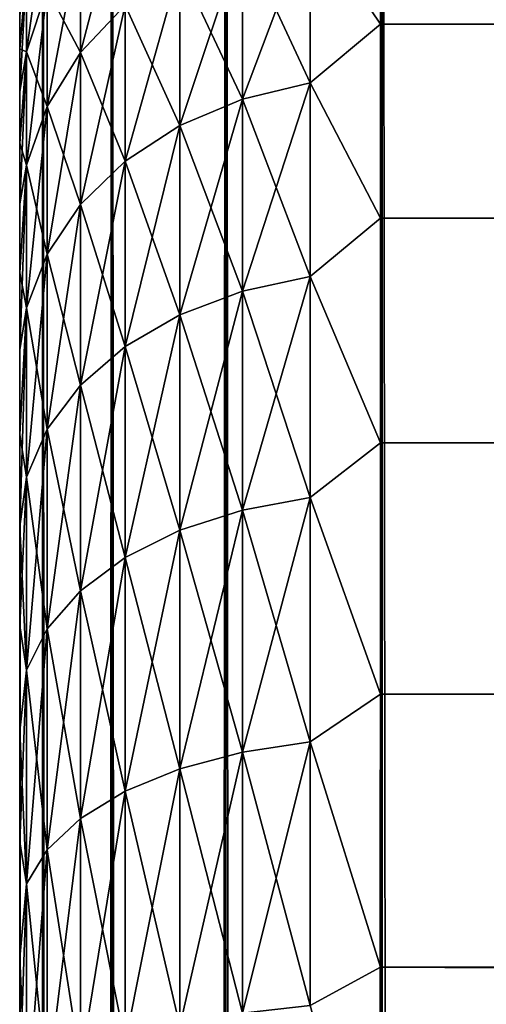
# Model space of a CAD drawing. Extents: x -265 to 265, y 0 to 1027.
# Tile 193 of 256: x -265 to -262.41, y 1004.77 to 1010.24. Entities that reach past the tile are written whole.
import ezdxf

# ---------------------------------------------------------------- set-up
doc = ezdxf.new("R2010")
doc.units = 0
doc.header["$LTSCALE"] = 41.718519
for name, color, linetype in [('2', 7, 'CONTINUOUS'), ('3', 7, 'CONTINUOUS'), ('5', 7, 'CONTINUOUS'), ('67', 7, 'CONTINUOUS'), ('68', 7, 'CONTINUOUS'), ('79', 7, 'CONTINUOUS'), ('83', 7, 'CONTINUOUS'), ('87', 7, 'CONTINUOUS')]:
    doc.layers.add(name, color=color, linetype=linetype)

msp = doc.modelspace()

# ---------------------------------------------------------------- linework, layer by layer
at = {"layer": '2', "color": 7, "linetype": 'CONTINUOUS'}
for points in [[(-265, 1010.26, 25.2681), (-265, 1010.0747, 24.5418), (-265, 1010.26, 29.7319), (-265, 1010.26, 25.2681)], [(-265, 1010.26, 29.7319), (-265, 1010.0747, 24.5418), (-265, 1010.0747, 30.4582), (-265, 1010.26, 29.7319)], [(-265, 1010.0747, 24.5418), (-265, 1009.838, 23.8306), (-265, 1010.0747, 30.4582), (-265, 1010.0747, 24.5418)], [(-265, 1010.0747, 30.4582), (-265, 1009.838, 23.8306), (-265, 1009.838, 31.1694), (-265, 1010.0747, 30.4582)], [(-265, 1009.838, 23.8306), (-265, 1009.5511, 23.1381), (-265, 1009.838, 31.1694), (-265, 1009.838, 23.8306)], [(-265, 1009.838, 31.1694), (-265, 1009.5511, 23.1381), (-265, 1009.5511, 31.8619), (-265, 1009.838, 31.1694)], [(-265, 1009.5511, 23.1381), (-265, 1009.2156, 22.4679), (-265, 1009.5511, 31.8619), (-265, 1009.5511, 23.1381)], [(-265, 1009.5511, 31.8619), (-265, 1009.2156, 22.4679), (-265, 1009.2156, 32.5321), (-265, 1009.5511, 31.8619)], [(-265, 1009.2156, 22.4679), (-265, 1008.8331, 21.8232), (-265, 1009.2156, 32.5321), (-265, 1009.2156, 22.4679)], [(-265, 1009.2156, 32.5321), (-265, 1008.8331, 21.8232), (-265, 1008.8331, 33.1768), (-265, 1009.2156, 32.5321)], [(-265, 1008.8331, 21.8232), (-265, 1008.4057, 21.2076), (-265, 1008.8331, 33.1768), (-265, 1008.8331, 21.8232)], [(-265, 1008.8331, 33.1768), (-265, 1008.4057, 21.2076), (-265, 1008.4057, 33.7924), (-265, 1008.8331, 33.1768)], [(-265, 1008.4057, 21.2076), (-265, 1007.9354, 20.6239), (-265, 1008.4057, 33.7924), (-265, 1008.4057, 21.2076)], [(-265, 1008.4057, 33.7924), (-265, 1007.9354, 20.6239), (-265, 1007.9354, 34.3761), (-265, 1008.4057, 33.7924)], [(-265, 1007.9354, 20.6239), (-265, 1007.4246, 20.0754), (-265, 1007.9354, 34.3761), (-265, 1007.9354, 20.6239)], [(-265, 1007.9354, 34.3761), (-265, 1007.4246, 20.0754), (-265, 1007.4246, 34.9246), (-265, 1007.9354, 34.3761)], [(-265, 1007.4246, 20.0754), (-265, 1006.876, 19.5646), (-265, 1007.4246, 34.9246), (-265, 1007.4246, 20.0754)], [(-265, 1007.4246, 34.9246), (-265, 1006.876, 19.5646), (-265, 1006.876, 35.4354), (-265, 1007.4246, 34.9246)], [(-265, 1006.876, 19.5646), (-265, 1006.2924, 19.0943), (-265, 1006.876, 35.4354), (-265, 1006.876, 19.5646)], [(-265, 1006.876, 35.4354), (-265, 1006.2924, 19.0943), (-265, 1006.2924, 35.9057), (-265, 1006.876, 35.4354)], [(-265, 1006.2924, 19.0943), (-265, 1005.6767, 18.6668), (-265, 1006.2924, 35.9057), (-265, 1006.2924, 19.0943)], [(-265, 1006.2924, 35.9057), (-265, 1005.6767, 18.6668), (-265, 1005.6767, 36.3332), (-265, 1006.2924, 35.9057)], [(-265, 1005.6767, 18.6668), (-265, 1005.0321, 18.2844), (-265, 1005.6767, 36.3332), (-265, 1005.6767, 18.6668)], [(-265, 1005.6767, 36.3332), (-265, 1005.0321, 18.2844), (-265, 1005.0321, 36.7156), (-265, 1005.6767, 36.3332)], [(-265, 1005.0321, 18.2844), (-265, 1004.3618, 17.9488), (-265, 1005.0321, 36.7156), (-265, 1005.0321, 18.2844)], [(-265, 1005.0321, 36.7156), (-265, 1004.3618, 17.9488), (-265, 1004.3618, 37.0512), (-265, 1005.0321, 36.7156)]]:
    msp.add_3dface(points, dxfattribs=at)
at = {"layer": '3', "color": 7, "linetype": 'CONTINUOUS'}
for points in [[(-263, 1011.0986, 33.2508), (-263, 1010.2121, 34.7085), (263, 1011.0986, 33.2508), (-263, 1011.0986, 33.2508)], [(263, 1011.0986, 33.2508), (-263, 1010.2121, 34.7085), (263, 1010.2121, 34.7085), (263, 1011.0986, 33.2508)], [(-263, 1010.2121, 20.2915), (-263, 1011.0986, 21.7492), (263, 1010.2121, 20.2915), (-263, 1010.2121, 20.2915)], [(263, 1010.2121, 20.2915), (-263, 1011.0986, 21.7492), (263, 1011.0986, 21.7492), (263, 1010.2121, 20.2915)], [(-263, 1010.2121, 34.7085), (-263, 1009.1354, 36.0319), (263, 1010.2121, 34.7085), (-263, 1010.2121, 34.7085)], [(263, 1010.2121, 34.7085), (-263, 1009.1354, 36.0319), (263, 1009.1354, 36.0319), (263, 1010.2121, 34.7085)], [(-263, 1009.1354, 18.9681), (-263, 1010.2121, 20.2915), (263, 1009.1354, 18.9681), (-263, 1009.1354, 18.9681)], [(263, 1009.1354, 18.9681), (-263, 1010.2121, 20.2915), (263, 1010.2121, 20.2915), (263, 1009.1354, 18.9681)], [(-263, 1009.1354, 36.0319), (-263, 1007.8886, 37.1964), (263, 1009.1354, 36.0319), (-263, 1009.1354, 36.0319)], [(263, 1009.1354, 36.0319), (-263, 1007.8886, 37.1964), (263, 1007.8886, 37.1964), (263, 1009.1354, 36.0319)], [(-263, 1007.8886, 17.8036), (-263, 1009.1354, 18.9681), (263, 1007.8886, 17.8036), (-263, 1007.8886, 17.8036)], [(263, 1007.8886, 17.8036), (-263, 1009.1354, 18.9681), (263, 1009.1354, 18.9681), (263, 1007.8886, 17.8036)], [(-263, 1007.8886, 37.1964), (-263, 1006.4948, 38.1802), (263, 1007.8886, 37.1964), (-263, 1007.8886, 37.1964)], [(263, 1007.8886, 37.1964), (-263, 1006.4948, 38.1802), (263, 1006.4948, 38.1802), (263, 1007.8886, 37.1964)], [(-263, 1006.4948, 16.8198), (-263, 1007.8886, 17.8036), (263, 1006.4948, 16.8198), (-263, 1006.4948, 16.8198)], [(263, 1006.4948, 16.8198), (-263, 1007.8886, 17.8036), (263, 1007.8886, 17.8036), (263, 1006.4948, 16.8198)], [(-263, 1006.4948, 38.1802), (-263, 1004.98, 38.9651), (263, 1006.4948, 38.1802), (-263, 1006.4948, 38.1802)], [(263, 1006.4948, 38.1802), (-263, 1004.98, 38.9651), (263, 1004.98, 38.9651), (263, 1006.4948, 38.1802)], [(-263, 1004.98, 16.0349), (-263, 1006.4948, 16.8198), (263, 1004.98, 16.0349), (-263, 1004.98, 16.0349)], [(263, 1004.98, 16.0349), (-263, 1006.4948, 16.8198), (263, 1006.4948, 16.8198), (263, 1004.98, 16.0349)], [(-263, 1004.98, 38.9651), (-263, 1003.3725, 39.5365), (263, 1004.98, 38.9651), (-263, 1004.98, 38.9651)], [(263, 1004.98, 38.9651), (-263, 1003.3725, 39.5365), (263, 1003.3725, 39.5365), (263, 1004.98, 38.9651)], [(-263, 1003.3725, 15.4635), (-263, 1004.98, 16.0349), (263, 1003.3725, 15.4635), (-263, 1003.3725, 15.4635)], [(263, 1003.3725, 15.4635), (-263, 1004.98, 16.0349), (263, 1004.98, 16.0349), (263, 1003.3725, 15.4635)]]:
    msp.add_3dface(points, dxfattribs=at)
at = {"layer": '5', "color": 7, "linetype": 'CONTINUOUS'}
for points in [[(-263, 1010.2121, 34.7085), (-263, 1011.0986, 33.2508), (-263.3902, 1010.792, 33.7308), (-263, 1010.2121, 34.7085)], [(-263, 1011.0986, 21.7492), (-263, 1010.2121, 20.2915), (-263.3902, 1010.792, 21.2692), (-263, 1011.0986, 21.7492)], [(-264.6638, 1010.7261, 31.9429), (-264.6638, 1010.0544, 33.3049), (-264.415, 1011.0065, 32.0591), (-264.6638, 1010.7261, 31.9429)], [(-264.415, 1011.0065, 32.0591), (-264.6638, 1010.0544, 33.3049), (-264.415, 1010.3173, 33.4567), (-264.415, 1011.0065, 32.0591)], [(-264.962, 1010.5169, 30.318), (-264.962, 1010.0591, 31.6666), (-264.8485, 1010.8798, 30.4152), (-264.962, 1010.5169, 30.318)], [(-264.8485, 1010.8798, 30.4152), (-264.962, 1010.0591, 31.6666), (-264.8485, 1010.4062, 31.8104), (-264.8485, 1010.8798, 30.4152)], [(-263.3902, 1009.8864, 19.9139), (-263.7657, 1010.6933, 21.3262), (-263.3902, 1010.792, 21.2692), (-263.3902, 1009.8864, 19.9139)], [(-263.7657, 1010.6933, 33.6738), (-263.7657, 1009.796, 35.0167), (-263.3902, 1010.792, 33.7308), (-263.7657, 1010.6933, 33.6738)], [(-263.3902, 1010.792, 33.7308), (-263.7657, 1009.796, 35.0167), (-263.3902, 1009.8864, 35.0861), (-263.3902, 1010.792, 33.7308)], [(-263, 1010.2121, 34.7085), (-263.3902, 1010.792, 33.7308), (-263.3902, 1009.8864, 35.0861), (-263, 1010.2121, 34.7085)], [(-263, 1010.2121, 20.2915), (-263.3902, 1009.8864, 19.9139), (-263.3902, 1010.792, 21.2692), (-263, 1010.2121, 20.2915)], [(-264.6638, 1010.0544, 21.6951), (-264.8485, 1010.4062, 23.1896), (-264.6638, 1010.7261, 23.0571), (-264.6638, 1010.0544, 21.6951)], [(-264.8485, 1010.4062, 31.8104), (-264.8485, 1009.7545, 33.1318), (-264.6638, 1010.7261, 31.9429), (-264.8485, 1010.4062, 31.8104)], [(-264.6638, 1010.7261, 31.9429), (-264.8485, 1009.7545, 33.1318), (-264.6638, 1010.0544, 33.3049), (-264.6638, 1010.7261, 31.9429)], [(-264.6638, 1010.0544, 21.6951), (-264.6638, 1010.7261, 23.0571), (-264.415, 1010.3173, 21.5433), (-264.6638, 1010.0544, 21.6951)], [(-263.7657, 1009.796, 19.9833), (-264.1118, 1010.533, 21.4187), (-263.7657, 1010.6933, 21.3262), (-263.7657, 1009.796, 19.9833)], [(-264.1118, 1010.533, 33.5813), (-264.1118, 1009.6492, 34.9041), (-263.7657, 1010.6933, 33.6738), (-264.1118, 1010.533, 33.5813)], [(-263.7657, 1010.6933, 33.6738), (-264.1118, 1009.6492, 34.9041), (-263.7657, 1009.796, 35.0167), (-263.7657, 1010.6933, 33.6738)], [(-263.7657, 1009.796, 19.9833), (-263.7657, 1010.6933, 21.3262), (-263.3902, 1009.8864, 19.9139), (-263.7657, 1009.796, 19.9833)], [(-265, 1010.0747, 24.5418), (-265, 1010.26, 25.2681), (-264.962, 1010.5169, 24.682), (-265, 1010.0747, 24.5418)], [(-264.962, 1010.0591, 23.3334), (-265, 1010.0747, 24.5418), (-264.962, 1010.5169, 24.682), (-264.962, 1010.0591, 23.3334)], [(-265, 1010.26, 29.7319), (-265, 1010.0747, 30.4582), (-264.962, 1010.5169, 30.318), (-265, 1010.26, 29.7319)], [(-265, 1010.0747, 30.4582), (-265, 1009.838, 31.1694), (-264.962, 1010.5169, 30.318), (-265, 1010.0747, 30.4582)], [(-264.962, 1010.5169, 30.318), (-265, 1009.838, 31.1694), (-264.962, 1010.0591, 31.6666), (-264.962, 1010.5169, 30.318)], [(-264.962, 1010.0591, 23.3334), (-264.962, 1010.5169, 24.682), (-264.8485, 1010.4062, 23.1896), (-264.962, 1010.0591, 23.3334)], [(-264.1118, 1009.6492, 20.0959), (-264.415, 1010.3173, 21.5433), (-264.1118, 1010.533, 21.4187), (-264.1118, 1009.6492, 20.0959)], [(-264.415, 1010.3173, 33.4567), (-264.415, 1009.4515, 34.7524), (-264.1118, 1010.533, 33.5813), (-264.415, 1010.3173, 33.4567)], [(-264.1118, 1010.533, 33.5813), (-264.415, 1009.4515, 34.7524), (-264.1118, 1009.6492, 34.9041), (-264.1118, 1010.533, 33.5813)], [(-264.1118, 1009.6492, 20.0959), (-264.1118, 1010.533, 21.4187), (-263.7657, 1009.796, 19.9833), (-264.1118, 1009.6492, 20.0959)], [(-264.8485, 1009.7545, 21.8682), (-264.962, 1010.0591, 23.3334), (-264.8485, 1010.4062, 23.1896), (-264.8485, 1009.7545, 21.8682)], [(-264.962, 1010.0591, 31.6666), (-264.962, 1009.4292, 32.9439), (-264.8485, 1010.4062, 31.8104), (-264.962, 1010.0591, 31.6666)], [(-264.8485, 1010.4062, 31.8104), (-264.962, 1009.4292, 32.9439), (-264.8485, 1009.7545, 33.1318), (-264.8485, 1010.4062, 31.8104)], [(-264.8485, 1009.7545, 21.8682), (-264.8485, 1010.4062, 23.1896), (-264.6638, 1010.0544, 21.6951), (-264.8485, 1009.7545, 21.8682)], [(-264.415, 1009.4515, 20.2476), (-264.6638, 1010.0544, 21.6951), (-264.415, 1010.3173, 21.5433), (-264.415, 1009.4515, 20.2476)], [(-264.6638, 1010.0544, 33.3049), (-264.6638, 1009.2107, 34.5676), (-264.415, 1010.3173, 33.4567), (-264.6638, 1010.0544, 33.3049)], [(-264.415, 1010.3173, 33.4567), (-264.6638, 1009.2107, 34.5676), (-264.415, 1009.4515, 34.7524), (-264.415, 1010.3173, 33.4567)], [(-264.415, 1009.4515, 20.2476), (-264.415, 1010.3173, 21.5433), (-264.1118, 1009.6492, 20.0959), (-264.415, 1009.4515, 20.2476)], [(-263, 1009.1354, 36.0319), (-263, 1010.2121, 34.7085), (-263.3902, 1009.8864, 35.0861), (-263, 1009.1354, 36.0319)], [(-263, 1010.2121, 20.2915), (-263, 1009.1354, 18.9681), (-263.3902, 1009.8864, 19.9139), (-263, 1010.2121, 20.2915)], [(-265, 1009.838, 23.8306), (-265, 1010.0747, 24.5418), (-264.962, 1010.0591, 23.3334), (-265, 1009.838, 23.8306)], [(-265, 1009.5511, 23.1381), (-265, 1009.838, 23.8306), (-264.962, 1010.0591, 23.3334), (-265, 1009.5511, 23.1381)], [(-264.962, 1009.4292, 22.0561), (-265, 1009.5511, 23.1381), (-264.962, 1010.0591, 23.3334), (-264.962, 1009.4292, 22.0561)], [(-265, 1009.838, 31.1694), (-265, 1009.5511, 31.8619), (-264.962, 1010.0591, 31.6666), (-265, 1009.838, 31.1694)], [(-265, 1009.5511, 31.8619), (-265, 1009.2156, 32.5321), (-264.962, 1010.0591, 31.6666), (-265, 1009.5511, 31.8619)], [(-264.962, 1010.0591, 31.6666), (-265, 1009.2156, 32.5321), (-264.962, 1009.4292, 32.9439), (-264.962, 1010.0591, 31.6666)], [(-264.962, 1009.4292, 22.0561), (-264.962, 1010.0591, 23.3334), (-264.8485, 1009.7545, 21.8682), (-264.962, 1009.4292, 22.0561)], [(-264.6638, 1009.2107, 20.4324), (-264.8485, 1009.7545, 21.8682), (-264.6638, 1010.0544, 21.6951), (-264.6638, 1009.2107, 20.4324)], [(-264.8485, 1009.7545, 33.1318), (-264.8485, 1008.936, 34.3568), (-264.6638, 1010.0544, 33.3049), (-264.8485, 1009.7545, 33.1318)], [(-264.6638, 1010.0544, 33.3049), (-264.8485, 1008.936, 34.3568), (-264.6638, 1009.2107, 34.5676), (-264.6638, 1010.0544, 33.3049)], [(-264.6638, 1009.2107, 20.4324), (-264.6638, 1010.0544, 21.6951), (-264.415, 1009.4515, 20.2476), (-264.6638, 1009.2107, 20.4324)], [(-263.3902, 1008.8117, 18.6883), (-263.7657, 1009.796, 19.9833), (-263.3902, 1009.8864, 19.9139), (-263.3902, 1008.8117, 18.6883)], [(-263.7657, 1009.796, 35.0167), (-263.7657, 1008.7311, 36.2311), (-263.3902, 1009.8864, 35.0861), (-263.7657, 1009.796, 35.0167)], [(-263.3902, 1009.8864, 35.0861), (-263.7657, 1008.7311, 36.2311), (-263.3902, 1008.8117, 36.3117), (-263.3902, 1009.8864, 35.0861)], [(-263, 1009.1354, 36.0319), (-263.3902, 1009.8864, 35.0861), (-263.3902, 1008.8117, 36.3117), (-263, 1009.1354, 36.0319)], [(-263, 1009.1354, 18.9681), (-263.3902, 1008.8117, 18.6883), (-263.3902, 1009.8864, 19.9139), (-263, 1009.1354, 18.9681)], [(-264.8485, 1008.936, 20.6432), (-264.962, 1009.4292, 22.0561), (-264.8485, 1009.7545, 21.8682), (-264.8485, 1008.936, 20.6432)], [(-264.962, 1009.4292, 32.9439), (-264.962, 1008.6379, 34.1281), (-264.8485, 1009.7545, 33.1318), (-264.962, 1009.4292, 32.9439)], [(-264.8485, 1009.7545, 33.1318), (-264.962, 1008.6379, 34.1281), (-264.8485, 1008.936, 34.3568), (-264.8485, 1009.7545, 33.1318)], [(-264.8485, 1008.936, 20.6432), (-264.8485, 1009.7545, 21.8682), (-264.6638, 1009.2107, 20.4324), (-264.8485, 1008.936, 20.6432)], [(-263.7657, 1008.7311, 18.7689), (-264.1118, 1009.6492, 20.0959), (-263.7657, 1009.796, 19.9833), (-263.7657, 1008.7311, 18.7689)], [(-264.1118, 1009.6492, 34.9041), (-264.1118, 1008.6002, 36.1002), (-263.7657, 1009.796, 35.0167), (-264.1118, 1009.6492, 34.9041)], [(-263.7657, 1009.796, 35.0167), (-264.1118, 1008.6002, 36.1002), (-263.7657, 1008.7311, 36.2311), (-263.7657, 1009.796, 35.0167)], [(-263.7657, 1008.7311, 18.7689), (-263.7657, 1009.796, 19.9833), (-263.3902, 1008.8117, 18.6883), (-263.7657, 1008.7311, 18.7689)], [(-264.1118, 1008.6002, 18.8998), (-264.415, 1009.4515, 20.2476), (-264.1118, 1009.6492, 20.0959), (-264.1118, 1008.6002, 18.8998)], [(-264.415, 1009.4515, 34.7524), (-264.415, 1008.424, 35.924), (-264.1118, 1009.6492, 34.9041), (-264.415, 1009.4515, 34.7524)], [(-264.1118, 1009.6492, 34.9041), (-264.415, 1008.424, 35.924), (-264.1118, 1008.6002, 36.1002), (-264.1118, 1009.6492, 34.9041)], [(-264.1118, 1008.6002, 18.8998), (-264.1118, 1009.6492, 20.0959), (-263.7657, 1008.7311, 18.7689), (-264.1118, 1008.6002, 18.8998)], [(-265, 1009.2156, 22.4679), (-265, 1009.5511, 23.1381), (-264.962, 1009.4292, 22.0561), (-265, 1009.2156, 22.4679)], [(-265, 1008.8331, 21.8232), (-265, 1009.2156, 22.4679), (-264.962, 1009.4292, 22.0561), (-265, 1008.8331, 21.8232)], [(-264.962, 1008.6379, 20.8719), (-265, 1008.8331, 21.8232), (-264.962, 1009.4292, 22.0561), (-264.962, 1008.6379, 20.8719)], [(-265, 1009.2156, 32.5321), (-265, 1008.8331, 33.1768), (-264.962, 1009.4292, 32.9439), (-265, 1009.2156, 32.5321)], [(-265, 1008.8331, 33.1768), (-265, 1008.4057, 33.7924), (-264.962, 1009.4292, 32.9439), (-265, 1008.8331, 33.1768)], [(-264.962, 1009.4292, 32.9439), (-265, 1008.4057, 33.7924), (-264.962, 1008.6379, 34.1281), (-264.962, 1009.4292, 32.9439)], [(-264.962, 1008.6379, 20.8719), (-264.962, 1009.4292, 22.0561), (-264.8485, 1008.936, 20.6432), (-264.962, 1008.6379, 20.8719)], [(-264.415, 1008.424, 19.076), (-264.6638, 1009.2107, 20.4324), (-264.415, 1009.4515, 20.2476), (-264.415, 1008.424, 19.076)], [(-264.6638, 1009.2107, 34.5676), (-264.6638, 1008.2094, 35.7094), (-264.415, 1009.4515, 34.7524), (-264.6638, 1009.2107, 34.5676)], [(-264.415, 1009.4515, 34.7524), (-264.6638, 1008.2094, 35.7094), (-264.415, 1008.424, 35.924), (-264.415, 1009.4515, 34.7524)], [(-264.415, 1008.424, 19.076), (-264.415, 1009.4515, 20.2476), (-264.1118, 1008.6002, 18.8998), (-264.415, 1008.424, 19.076)], [(-264.6638, 1008.2094, 19.2906), (-264.8485, 1008.936, 20.6432), (-264.6638, 1009.2107, 20.4324), (-264.6638, 1008.2094, 19.2906)], [(-264.8485, 1008.936, 34.3568), (-264.8485, 1007.9645, 35.4645), (-264.6638, 1009.2107, 34.5676), (-264.8485, 1008.936, 34.3568)], [(-264.6638, 1009.2107, 34.5676), (-264.8485, 1007.9645, 35.4645), (-264.6638, 1008.2094, 35.7094), (-264.6638, 1009.2107, 34.5676)], [(-264.6638, 1008.2094, 19.2906), (-264.6638, 1009.2107, 20.4324), (-264.415, 1008.424, 19.076), (-264.6638, 1008.2094, 19.2906)], [(-263, 1007.8886, 37.1964), (-263, 1009.1354, 36.0319), (-263.3902, 1008.8117, 36.3117), (-263, 1007.8886, 37.1964)], [(-263, 1009.1354, 18.9681), (-263, 1007.8886, 17.8036), (-263.3902, 1008.8117, 18.6883), (-263, 1009.1354, 18.9681)], [(-264.8485, 1007.9645, 19.5355), (-264.962, 1008.6379, 20.8719), (-264.8485, 1008.936, 20.6432), (-264.8485, 1007.9645, 19.5355)], [(-264.962, 1008.6379, 34.1281), (-264.962, 1007.6989, 35.1989), (-264.8485, 1008.936, 34.3568), (-264.962, 1008.6379, 34.1281)], [(-264.8485, 1008.936, 34.3568), (-264.962, 1007.6989, 35.1989), (-264.8485, 1007.9645, 35.4645), (-264.8485, 1008.936, 34.3568)], [(-264.8485, 1007.9645, 19.5355), (-264.8485, 1008.936, 20.6432), (-264.6638, 1008.2094, 19.2906), (-264.8485, 1007.9645, 19.5355)], [(-265, 1008.4057, 21.2076), (-265, 1008.8331, 21.8232), (-264.962, 1008.6379, 20.8719), (-265, 1008.4057, 21.2076)], [(-263.3902, 1007.5861, 17.6136), (-263.7657, 1008.7311, 18.7689), (-263.3902, 1008.8117, 18.6883), (-263.3902, 1007.5861, 17.6136)], [(-263.7657, 1008.7311, 36.2311), (-263.7657, 1007.5167, 37.296), (-263.3902, 1008.8117, 36.3117), (-263.7657, 1008.7311, 36.2311)], [(-263.3902, 1008.8117, 36.3117), (-263.7657, 1007.5167, 37.296), (-263.3902, 1007.5861, 37.3864), (-263.3902, 1008.8117, 36.3117)], [(-263, 1007.8886, 37.1964), (-263.3902, 1008.8117, 36.3117), (-263.3902, 1007.5861, 37.3864), (-263, 1007.8886, 37.1964)], [(-263, 1007.8886, 17.8036), (-263.3902, 1007.5861, 17.6136), (-263.3902, 1008.8117, 18.6883), (-263, 1007.8886, 17.8036)], [(-263.7657, 1007.5167, 17.704), (-264.1118, 1008.6002, 18.8998), (-263.7657, 1008.7311, 18.7689), (-263.7657, 1007.5167, 17.704)], [(-264.1118, 1008.6002, 36.1002), (-264.1118, 1007.4041, 37.1492), (-263.7657, 1008.7311, 36.2311), (-264.1118, 1008.6002, 36.1002)], [(-263.7657, 1008.7311, 36.2311), (-264.1118, 1007.4041, 37.1492), (-263.7657, 1007.5167, 37.296), (-263.7657, 1008.7311, 36.2311)], [(-263.7657, 1007.5167, 17.704), (-263.7657, 1008.7311, 18.7689), (-263.3902, 1007.5861, 17.6136), (-263.7657, 1007.5167, 17.704)], [(-265, 1007.9354, 20.6239), (-265, 1008.4057, 21.2076), (-264.962, 1008.6379, 20.8719), (-265, 1007.9354, 20.6239)], [(-264.962, 1007.6989, 19.8011), (-265, 1007.9354, 20.6239), (-264.962, 1008.6379, 20.8719), (-264.962, 1007.6989, 19.8011)], [(-265, 1008.4057, 33.7924), (-265, 1007.9354, 34.3761), (-264.962, 1008.6379, 34.1281), (-265, 1008.4057, 33.7924)], [(-265, 1007.9354, 34.3761), (-265, 1007.4246, 34.9246), (-264.962, 1008.6379, 34.1281), (-265, 1007.9354, 34.3761)], [(-264.962, 1008.6379, 34.1281), (-265, 1007.4246, 34.9246), (-264.962, 1007.6989, 35.1989), (-264.962, 1008.6379, 34.1281)], [(-264.962, 1007.6989, 19.8011), (-264.962, 1008.6379, 20.8719), (-264.8485, 1007.9645, 19.5355), (-264.962, 1007.6989, 19.8011)], [(-264.1118, 1007.4041, 17.8508), (-264.415, 1008.424, 19.076), (-264.1118, 1008.6002, 18.8998), (-264.1118, 1007.4041, 17.8508)], [(-264.415, 1008.424, 35.924), (-264.415, 1007.2524, 36.9515), (-264.1118, 1008.6002, 36.1002), (-264.415, 1008.424, 35.924)], [(-264.1118, 1008.6002, 36.1002), (-264.415, 1007.2524, 36.9515), (-264.1118, 1007.4041, 37.1492), (-264.1118, 1008.6002, 36.1002)], [(-264.1118, 1007.4041, 17.8508), (-264.1118, 1008.6002, 18.8998), (-263.7657, 1007.5167, 17.704), (-264.1118, 1007.4041, 17.8508)], [(-264.415, 1007.2524, 18.0485), (-264.6638, 1008.2094, 19.2906), (-264.415, 1008.424, 19.076), (-264.415, 1007.2524, 18.0485)], [(-264.6638, 1008.2094, 35.7094), (-264.6638, 1007.0676, 36.7107), (-264.415, 1008.424, 35.924), (-264.6638, 1008.2094, 35.7094)], [(-264.415, 1008.424, 35.924), (-264.6638, 1007.0676, 36.7107), (-264.415, 1007.2524, 36.9515), (-264.415, 1008.424, 35.924)], [(-264.415, 1007.2524, 18.0485), (-264.415, 1008.424, 19.076), (-264.1118, 1007.4041, 17.8508), (-264.415, 1007.2524, 18.0485)], [(-264.6638, 1007.0676, 18.2893), (-264.8485, 1007.9645, 19.5355), (-264.6638, 1008.2094, 19.2906), (-264.6638, 1007.0676, 18.2893)], [(-264.8485, 1007.9645, 35.4645), (-264.8485, 1006.8568, 36.436), (-264.6638, 1008.2094, 35.7094), (-264.8485, 1007.9645, 35.4645)], [(-264.6638, 1008.2094, 35.7094), (-264.8485, 1006.8568, 36.436), (-264.6638, 1007.0676, 36.7107), (-264.6638, 1008.2094, 35.7094)], [(-264.6638, 1007.0676, 18.2893), (-264.6638, 1008.2094, 19.2906), (-264.415, 1007.2524, 18.0485), (-264.6638, 1007.0676, 18.2893)], [(-264.8485, 1006.8568, 18.564), (-264.962, 1007.6989, 19.8011), (-264.8485, 1007.9645, 19.5355), (-264.8485, 1006.8568, 18.564)], [(-264.962, 1007.6989, 35.1989), (-264.962, 1006.6281, 36.1379), (-264.8485, 1007.9645, 35.4645), (-264.962, 1007.6989, 35.1989)], [(-264.8485, 1007.9645, 35.4645), (-264.962, 1006.6281, 36.1379), (-264.8485, 1006.8568, 36.436), (-264.8485, 1007.9645, 35.4645)], [(-264.8485, 1006.8568, 18.564), (-264.8485, 1007.9645, 19.5355), (-264.6638, 1007.0676, 18.2893), (-264.8485, 1006.8568, 18.564)], [(-265, 1007.4246, 20.0754), (-265, 1007.9354, 20.6239), (-264.962, 1007.6989, 19.8011), (-265, 1007.4246, 20.0754)], [(-263, 1006.4948, 38.1802), (-263, 1007.8886, 37.1964), (-263.3902, 1007.5861, 37.3864), (-263, 1006.4948, 38.1802)], [(-263, 1007.8886, 17.8036), (-263, 1006.4948, 16.8198), (-263.3902, 1007.5861, 17.6136), (-263, 1007.8886, 17.8036)], [(-264.962, 1006.6281, 18.8621), (-265, 1007.4246, 20.0754), (-264.962, 1007.6989, 19.8011), (-264.962, 1006.6281, 18.8621)], [(-265, 1007.4246, 34.9246), (-265, 1006.876, 35.4354), (-264.962, 1007.6989, 35.1989), (-265, 1007.4246, 34.9246)], [(-264.962, 1007.6989, 35.1989), (-265, 1006.876, 35.4354), (-264.962, 1006.6281, 36.1379), (-264.962, 1007.6989, 35.1989)], [(-264.962, 1006.6281, 18.8621), (-264.962, 1007.6989, 19.8011), (-264.8485, 1006.8568, 18.564), (-264.962, 1006.6281, 18.8621)], [(-263.3902, 1006.2308, 16.708), (-263.7657, 1007.5167, 17.704), (-263.3902, 1007.5861, 17.6136), (-263.3902, 1006.2308, 16.708)], [(-263.7657, 1007.5167, 37.296), (-263.7657, 1006.1738, 38.1933), (-263.3902, 1007.5861, 37.3864), (-263.7657, 1007.5167, 37.296)], [(-263.3902, 1007.5861, 37.3864), (-263.7657, 1006.1738, 38.1933), (-263.3902, 1006.2308, 38.292), (-263.3902, 1007.5861, 37.3864)], [(-263, 1006.4948, 38.1802), (-263.3902, 1007.5861, 37.3864), (-263.3902, 1006.2308, 38.292), (-263, 1006.4948, 38.1802)], [(-263, 1006.4948, 16.8198), (-263.3902, 1006.2308, 16.708), (-263.3902, 1007.5861, 17.6136), (-263, 1006.4948, 16.8198)], [(-263.7657, 1006.1738, 16.8067), (-264.1118, 1007.4041, 17.8508), (-263.7657, 1007.5167, 17.704), (-263.7657, 1006.1738, 16.8067)], [(-264.1118, 1007.4041, 37.1492), (-264.1118, 1006.0813, 38.033), (-263.7657, 1007.5167, 37.296), (-264.1118, 1007.4041, 37.1492)], [(-263.7657, 1007.5167, 37.296), (-264.1118, 1006.0813, 38.033), (-263.7657, 1006.1738, 38.1933), (-263.7657, 1007.5167, 37.296)], [(-263.7657, 1006.1738, 16.8067), (-263.7657, 1007.5167, 17.704), (-263.3902, 1006.2308, 16.708), (-263.7657, 1006.1738, 16.8067)], [(-265, 1006.876, 19.5646), (-265, 1007.4246, 20.0754), (-264.962, 1006.6281, 18.8621), (-265, 1006.876, 19.5646)], [(-264.1118, 1006.0813, 16.967), (-264.415, 1007.2524, 18.0485), (-264.1118, 1007.4041, 17.8508), (-264.1118, 1006.0813, 16.967)], [(-264.415, 1007.2524, 36.9515), (-264.415, 1005.9567, 37.8173), (-264.1118, 1007.4041, 37.1492), (-264.415, 1007.2524, 36.9515)], [(-264.1118, 1007.4041, 37.1492), (-264.415, 1005.9567, 37.8173), (-264.1118, 1006.0813, 38.033), (-264.1118, 1007.4041, 37.1492)], [(-264.1118, 1006.0813, 16.967), (-264.1118, 1007.4041, 17.8508), (-263.7657, 1006.1738, 16.8067), (-264.1118, 1006.0813, 16.967)], [(-264.415, 1005.9567, 17.1827), (-264.6638, 1007.0676, 18.2893), (-264.415, 1007.2524, 18.0485), (-264.415, 1005.9567, 17.1827)], [(-264.6638, 1007.0676, 36.7107), (-264.6638, 1005.8049, 37.5544), (-264.415, 1007.2524, 36.9515), (-264.6638, 1007.0676, 36.7107)], [(-264.415, 1007.2524, 36.9515), (-264.6638, 1005.8049, 37.5544), (-264.415, 1005.9567, 37.8173), (-264.415, 1007.2524, 36.9515)], [(-264.415, 1005.9567, 17.1827), (-264.415, 1007.2524, 18.0485), (-264.1118, 1006.0813, 16.967), (-264.415, 1005.9567, 17.1827)], [(-264.6638, 1005.8049, 17.4456), (-264.8485, 1006.8568, 18.564), (-264.6638, 1007.0676, 18.2893), (-264.6638, 1005.8049, 17.4456)], [(-264.8485, 1006.8568, 36.436), (-264.8485, 1005.6318, 37.2545), (-264.6638, 1007.0676, 36.7107), (-264.8485, 1006.8568, 36.436)], [(-264.6638, 1007.0676, 36.7107), (-264.8485, 1005.6318, 37.2545), (-264.6638, 1005.8049, 37.5544), (-264.6638, 1007.0676, 36.7107)], [(-264.6638, 1005.8049, 17.4456), (-264.6638, 1007.0676, 18.2893), (-264.415, 1005.9567, 17.1827), (-264.6638, 1005.8049, 17.4456)], [(-265, 1006.2924, 19.0943), (-265, 1006.876, 19.5646), (-264.962, 1006.6281, 18.8621), (-265, 1006.2924, 19.0943)], [(-265, 1006.876, 35.4354), (-265, 1006.2924, 35.9057), (-264.962, 1006.6281, 36.1379), (-265, 1006.876, 35.4354)], [(-264.8485, 1005.6318, 17.7455), (-264.962, 1006.6281, 18.8621), (-264.8485, 1006.8568, 18.564), (-264.8485, 1005.6318, 17.7455)], [(-264.962, 1006.6281, 36.1379), (-264.962, 1005.4439, 36.9292), (-264.8485, 1006.8568, 36.436), (-264.962, 1006.6281, 36.1379)], [(-264.8485, 1006.8568, 36.436), (-264.962, 1005.4439, 36.9292), (-264.8485, 1005.6318, 37.2545), (-264.8485, 1006.8568, 36.436)], [(-264.8485, 1005.6318, 17.7455), (-264.8485, 1006.8568, 18.564), (-264.6638, 1005.8049, 17.4456), (-264.8485, 1005.6318, 17.7455)], [(-264.962, 1005.4439, 18.0708), (-265, 1006.2924, 19.0943), (-264.962, 1006.6281, 18.8621), (-264.962, 1005.4439, 18.0708)], [(-265, 1006.2924, 35.9057), (-265, 1005.6767, 36.3332), (-264.962, 1006.6281, 36.1379), (-265, 1006.2924, 35.9057)], [(-264.962, 1006.6281, 36.1379), (-265, 1005.6767, 36.3332), (-264.962, 1005.4439, 36.9292), (-264.962, 1006.6281, 36.1379)], [(-264.962, 1005.4439, 18.0708), (-264.962, 1006.6281, 18.8621), (-264.8485, 1005.6318, 17.7455), (-264.962, 1005.4439, 18.0708)], [(-263, 1004.98, 38.9651), (-263, 1006.4948, 38.1802), (-263.3902, 1006.2308, 38.292), (-263, 1004.98, 38.9651)], [(-263, 1006.4948, 16.8198), (-263, 1004.98, 16.0349), (-263.3902, 1006.2308, 16.708), (-263, 1006.4948, 16.8198)], [(-265, 1005.6767, 18.6668), (-265, 1006.2924, 19.0943), (-264.962, 1005.4439, 18.0708), (-265, 1005.6767, 18.6668)], [(-263.3902, 1004.7688, 15.987), (-263.7657, 1006.1738, 16.8067), (-263.3902, 1006.2308, 16.708), (-263.3902, 1004.7688, 15.987)], [(-263.7657, 1006.1738, 38.1933), (-263.7657, 1004.7252, 38.9077), (-263.3902, 1006.2308, 38.292), (-263.7657, 1006.1738, 38.1933)], [(-263.3902, 1006.2308, 38.292), (-263.7657, 1004.7252, 38.9077), (-263.3902, 1004.7688, 39.013), (-263.3902, 1006.2308, 38.292)], [(-263, 1004.98, 38.9651), (-263.3902, 1006.2308, 38.292), (-263.3902, 1004.7688, 39.013), (-263, 1004.98, 38.9651)], [(-263, 1004.98, 16.0349), (-263.3902, 1004.7688, 15.987), (-263.3902, 1006.2308, 16.708), (-263, 1004.98, 16.0349)], [(-263.7657, 1004.7252, 16.0923), (-264.1118, 1006.0813, 16.967), (-263.7657, 1006.1738, 16.8067), (-263.7657, 1004.7252, 16.0923)], [(-264.1118, 1006.0813, 38.033), (-264.1118, 1004.6544, 38.7367), (-263.7657, 1006.1738, 38.1933), (-264.1118, 1006.0813, 38.033)], [(-263.7657, 1006.1738, 38.1933), (-264.1118, 1004.6544, 38.7367), (-263.7657, 1004.7252, 38.9077), (-263.7657, 1006.1738, 38.1933)], [(-263.7657, 1004.7252, 16.0923), (-263.7657, 1006.1738, 16.8067), (-263.3902, 1004.7688, 15.987), (-263.7657, 1004.7252, 16.0923)], [(-264.1118, 1004.6544, 16.2633), (-264.415, 1005.9567, 17.1827), (-264.1118, 1006.0813, 16.967), (-264.1118, 1004.6544, 16.2633)], [(-264.415, 1005.9567, 37.8173), (-264.415, 1004.5591, 38.5065), (-264.1118, 1006.0813, 38.033), (-264.415, 1005.9567, 37.8173)], [(-264.1118, 1006.0813, 38.033), (-264.415, 1004.5591, 38.5065), (-264.1118, 1004.6544, 38.7367), (-264.1118, 1006.0813, 38.033)], [(-264.1118, 1004.6544, 16.2633), (-264.1118, 1006.0813, 16.967), (-263.7657, 1004.7252, 16.0923), (-264.1118, 1004.6544, 16.2633)], [(-264.415, 1004.5591, 16.4935), (-264.6638, 1005.8049, 17.4456), (-264.415, 1005.9567, 17.1827), (-264.415, 1004.5591, 16.4935)], [(-264.6638, 1005.8049, 37.5544), (-264.6638, 1004.4429, 38.2261), (-264.415, 1005.9567, 37.8173), (-264.6638, 1005.8049, 37.5544)], [(-264.415, 1005.9567, 37.8173), (-264.6638, 1004.4429, 38.2261), (-264.415, 1004.5591, 38.5065), (-264.415, 1005.9567, 37.8173)], [(-264.415, 1004.5591, 16.4935), (-264.415, 1005.9567, 17.1827), (-264.1118, 1004.6544, 16.2633), (-264.415, 1004.5591, 16.4935)], [(-264.6638, 1004.4429, 16.7739), (-264.8485, 1005.6318, 17.7455), (-264.6638, 1005.8049, 17.4456), (-264.6638, 1004.4429, 16.7739)], [(-264.8485, 1005.6318, 37.2545), (-264.8485, 1004.3104, 37.9062), (-264.6638, 1005.8049, 37.5544), (-264.8485, 1005.6318, 37.2545)], [(-264.6638, 1005.8049, 37.5544), (-264.8485, 1004.3104, 37.9062), (-264.6638, 1004.4429, 38.2261), (-264.6638, 1005.8049, 37.5544)], [(-264.6638, 1004.4429, 16.7739), (-264.6638, 1005.8049, 17.4456), (-264.415, 1004.5591, 16.4935), (-264.6638, 1004.4429, 16.7739)], [(-265, 1005.0321, 18.2844), (-265, 1005.6767, 18.6668), (-264.962, 1005.4439, 18.0708), (-265, 1005.0321, 18.2844)], [(-265, 1005.6767, 36.3332), (-265, 1005.0321, 36.7156), (-264.962, 1005.4439, 36.9292), (-265, 1005.6767, 36.3332)], [(-264.8485, 1004.3104, 17.0938), (-264.962, 1005.4439, 18.0708), (-264.8485, 1005.6318, 17.7455), (-264.8485, 1004.3104, 17.0938)], [(-264.962, 1005.4439, 36.9292), (-264.962, 1004.1666, 37.5591), (-264.8485, 1005.6318, 37.2545), (-264.962, 1005.4439, 36.9292)], [(-264.8485, 1005.6318, 37.2545), (-264.962, 1004.1666, 37.5591), (-264.8485, 1004.3104, 37.9062), (-264.8485, 1005.6318, 37.2545)], [(-264.8485, 1004.3104, 17.0938), (-264.8485, 1005.6318, 17.7455), (-264.6638, 1004.4429, 16.7739), (-264.8485, 1004.3104, 17.0938)], [(-264.962, 1004.1666, 17.4409), (-265, 1005.0321, 18.2844), (-264.962, 1005.4439, 18.0708), (-264.962, 1004.1666, 17.4409)], [(-265, 1005.0321, 36.7156), (-265, 1004.3618, 37.0512), (-264.962, 1005.4439, 36.9292), (-265, 1005.0321, 36.7156)], [(-264.962, 1005.4439, 36.9292), (-265, 1004.3618, 37.0512), (-264.962, 1004.1666, 37.5591), (-264.962, 1005.4439, 36.9292)], [(-264.962, 1004.1666, 17.4409), (-264.962, 1005.4439, 18.0708), (-264.8485, 1004.3104, 17.0938), (-264.962, 1004.1666, 17.4409)], [(-265, 1004.3618, 17.9488), (-265, 1005.0321, 18.2844), (-264.962, 1004.1666, 17.4409), (-265, 1004.3618, 17.9488)], [(-263, 1003.3725, 39.5365), (-263, 1004.98, 38.9651), (-263.3902, 1004.7688, 39.013), (-263, 1003.3725, 39.5365)], [(-263, 1004.98, 16.0349), (-263, 1003.3725, 15.4635), (-263.3902, 1004.7688, 15.987), (-263, 1004.98, 16.0349)]]:
    msp.add_3dface(points, dxfattribs=at)
at = {"layer": '67', "color": 7, "linetype": 'CONTINUOUS'}
for points in [[(-265, 1), (-264.8717, 1, 1.9579), (-265, 1019), (-265, 1)], [(-265, 1019), (-264.8717, 1, 1.9579), (-264.8717, 1019, 1.9579), (-265, 1019)], [(-264.8717, 1, 1.9579), (-264.4889, 1, 3.8823), (-264.8717, 1019, 1.9579), (-264.8717, 1, 1.9579)], [(-264.8717, 1019, 1.9579), (-264.4889, 1, 3.8823), (-264.4889, 1019, 3.8823), (-264.8717, 1019, 1.9579)], [(-264.4889, 1, 3.8823), (-263.8582, 1, 5.7403), (-264.4889, 1019, 3.8823), (-264.4889, 1, 3.8823)], [(-264.4889, 1019, 3.8823), (-263.8582, 1, 5.7403), (-263.8582, 1019, 5.7403), (-264.4889, 1019, 3.8823)], [(-263.8582, 1, 5.7403), (-262.9904, 1, 7.5), (-263.8582, 1019, 5.7403), (-263.8582, 1, 5.7403)], [(-263.8582, 1019, 5.7403), (-262.9904, 1, 7.5), (-262.9904, 1019, 7.5), (-263.8582, 1019, 5.7403)], [(-262.9904, 1, 7.5), (-261.9003, 1, 9.1314), (-262.9904, 1019, 7.5), (-262.9904, 1, 7.5)], [(-262.9904, 1019, 7.5), (-261.9003, 1, 9.1314), (-261.9003, 1019, 9.1314), (-262.9904, 1019, 7.5)]]:
    msp.add_3dface(points, dxfattribs=at)
at = {"layer": '68', "color": 7, "linetype": 'CONTINUOUS'}
for points in [[(-265, 1), (-265, 1019), (-264.8717, 1019, -1.9579), (-265, 1)], [(-264.8717, 1, -1.9579), (-265, 1), (-264.8717, 1019, -1.9579), (-264.8717, 1, -1.9579)], [(-264.4889, 1, -3.8823), (-264.8717, 1, -1.9579), (-264.4889, 1019, -3.8823), (-264.4889, 1, -3.8823)], [(-264.4889, 1019, -3.8823), (-264.8717, 1, -1.9579), (-264.8717, 1019, -1.9579), (-264.4889, 1019, -3.8823)], [(-263.8582, 1, -5.7403), (-264.4889, 1, -3.8823), (-263.8582, 1019, -5.7403), (-263.8582, 1, -5.7403)], [(-263.8582, 1019, -5.7403), (-264.4889, 1, -3.8823), (-264.4889, 1019, -3.8823), (-263.8582, 1019, -5.7403)], [(-262.9904, 1, -7.5), (-263.8582, 1, -5.7403), (-262.9904, 1019, -7.5), (-262.9904, 1, -7.5)], [(-262.9904, 1019, -7.5), (-263.8582, 1, -5.7403), (-263.8582, 1019, -5.7403), (-262.9904, 1019, -7.5)], [(-261.9003, 1, -9.1314), (-262.9904, 1, -7.5), (-261.9003, 1019, -9.1314), (-261.9003, 1, -9.1314)], [(-261.9003, 1019, -9.1314), (-262.9904, 1, -7.5), (-262.9904, 1019, -7.5), (-261.9003, 1019, -9.1314)]]:
    msp.add_3dface(points, dxfattribs=at)
at = {"layer": '79', "color": 7, "linetype": 'CONTINUOUS'}
for points in [[(-262.0104, 1004.9749, -74), (-262.557, 1003.3646, -74), (-262.0104, 1004.9749, -26), (-262.0104, 1004.9749, -74)], [(-262.0104, 1004.9749, -26), (-262.557, 1003.3646, -74), (-262.557, 1003.3646, -26), (-262.0104, 1004.9749, -26)]]:
    msp.add_3dface(points, dxfattribs=at)
at = {"layer": '83', "color": 7, "linetype": 'CONTINUOUS'}
msp.add_3dface([(-262.557, 1003.3646, -74), (-262.0104, 1004.9749, -74), (-262.3399, 1004.0095, -74.2225), (-262.557, 1003.3646, -74)], dxfattribs=at)
at = {"layer": '87', "color": 7, "linetype": 'CONTINUOUS'}
msp.add_3dface([(-262.0104, 1004.9749, -26), (-262.557, 1003.3646, -26), (-262.3401, 1004.0096, -25.7786), (-262.0104, 1004.9749, -26)], dxfattribs=at)

doc.saveas('drawing.dxf')
